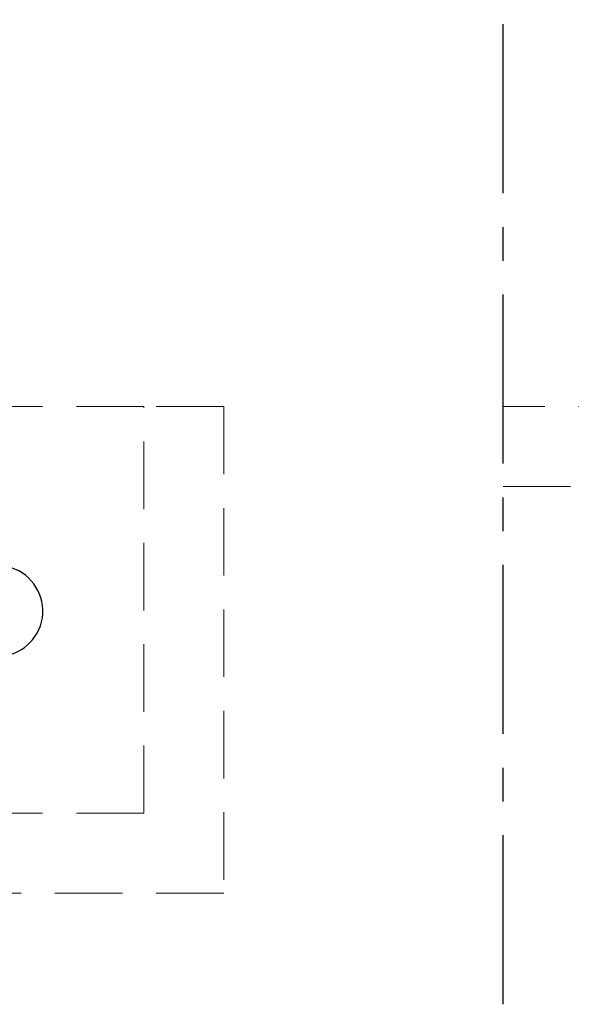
# Model space of a CAD drawing. Header units: millimetres. Extents: x -3789 to 8091, y -6405 to 1995.
# Tile 40 of 48: x 2498 to 3535, y -1496 to 354. Entities that reach past the tile are written whole.
import ezdxf

# ---------------------------------------------------------------- set-up
doc = ezdxf.new("R2010")
doc.units = ezdxf.units.MM
doc.header["$LTSCALE"] = 20
doc.linetypes.add('CENTER', pattern=[50.8, 31.75, -6.35, 6.35, -6.35])
doc.linetypes.add('HIDDEN', pattern=[9.525, 6.35, -3.175])
doc.layers.add('01-LINIE-025', color=1, linetype='CONTINUOUS')
doc.layers.add('02-LINIE-035', color=2, linetype='CONTINUOUS')
doc.layers.add('03-LINIE-050', color=3, linetype='CONTINUOUS', lineweight=13)

# ---------------------------------------------------------------- blocks, each defined once
blk = doc.blocks.new('A$Ce4b8372e')
at = {"layer": '03-LINIE-050', "linetype": 'HIDDEN'}
for p, q in [((2291, 0), (2035.446, 0)), ((2291, -764), (2291, 0)), ((2441, 0), (2291, 0)), ((2441, 0), (2441, -914)), ((2291, -764), (741, -764)), ((2441, -914), (591, -914))]:
    blk.add_line(p, q, dxfattribs=at)

msp = doc.modelspace()

# ---------------------------------------------------------------- linework, layer by layer
at = {"layer": '01-LINIE-025', "linetype": 'CENTER', "ltscale": 0.5}
msp.add_line((3406.8, -1495.9), (3406.8, 354.2), dxfattribs=at)
at = {"layer": '02-LINIE-035'}
msp.add_arc((2456.8, -756.9), 85, 270, 72.7136, dxfattribs=at)
at = {"layer": '03-LINIE-050', "linetype": 'HIDDEN'}
for p, q in [((4056.8, -372.9), (3406.8, -372.9)), ((3406.8, -522.9), (3906.8, -522.9))]:
    msp.add_line(p, q, dxfattribs=at)

# ---------------------------------------------------------------- block references
at = {"layer": '01-LINIE-025'}
msp.add_blockref('A$Ce4b8372e', (440.8, -372.9), dxfattribs=at)

doc.saveas('drawing.dxf')
